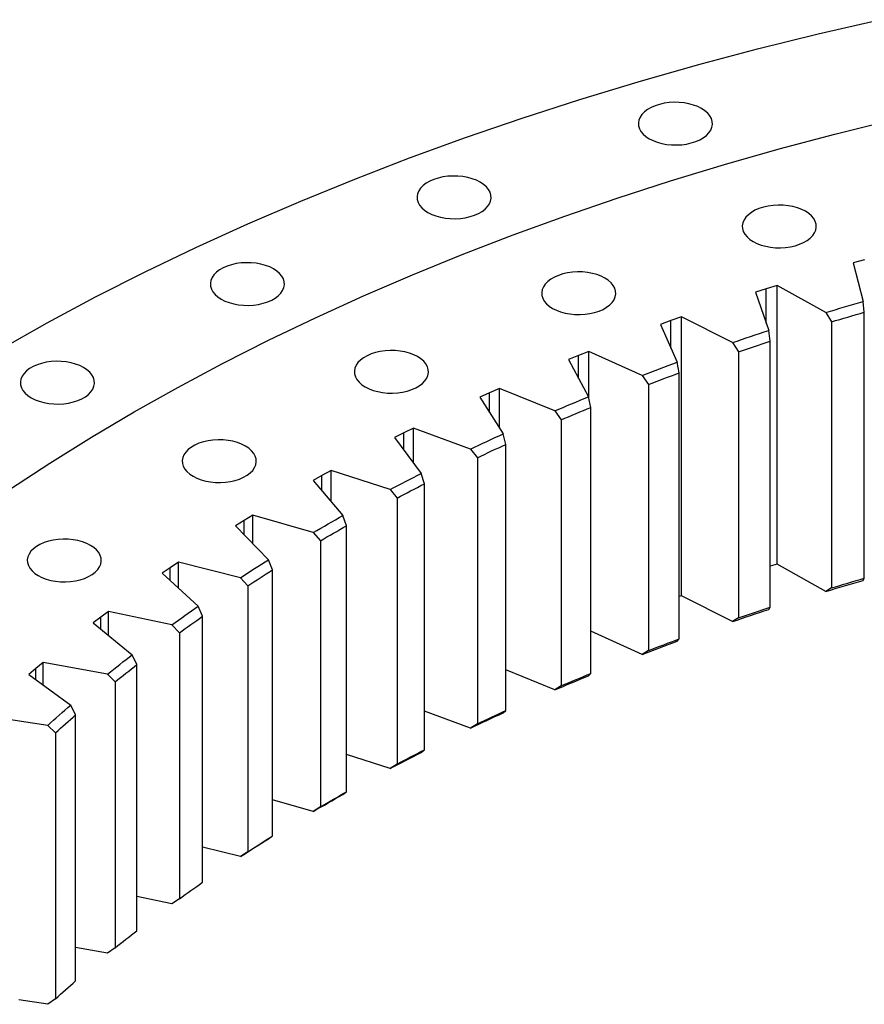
# Model space of a CAD drawing. Header units: millimetres. Extents: x -18 to 14774, y 15943 to 25639.
# Tile 15 of 20: x 8814 to 9258, y 21007 to 21526. Entities that reach past the tile are written whole.
import ezdxf

# ---------------------------------------------------------------- set-up
doc = ezdxf.new("R2010")
doc.units = ezdxf.units.MM
doc.header["$LTSCALE"] = 50

msp = doc.modelspace()

# ---------------------------------------------------------------- linework, layer by layer
at = {"color": 7, "linetype": 'Continuous', "lineweight": 25}
for p, q in [((9258.45, 21399.14), (9252.58, 21397.48)), ((9252.58, 21397.48), (9257.76, 21377.15)), ((9206.8, 21383.85), (9201.09, 21382.01)), ((9212.56, 21385.63), (9206.8, 21383.85)), ((9238.14, 21371.34), (9212.56, 21385.63)), ((9212.56, 21238.74), (9212.56, 21385.63)), ((9201.09, 21382.01), (9208.09, 21361.86)), ((9258.37, 21371.47), (9257.76, 21377.15)), ((9162.19, 21368.99), (9156.6, 21367.03)), ((9189.02, 21355.48), (9162.19, 21368.99)), ((9162.19, 21222.09), (9162.19, 21368.99)), ((9238.14, 21371.34), (9241.17, 21366.38)), ((9258.37, 21231.32), (9258.37, 21371.47)), ((9156.6, 21367.03), (9151.05, 21365.03)), ((9151.05, 21365.03), (9159.86, 21345.12)), ((9241.17, 21366.38), (9241.17, 21226.23)), ((9208.92, 21356.21), (9208.09, 21361.86)), ((9189.02, 21355.48), (9192.19, 21350.61)), ((9208.92, 21216.07), (9208.92, 21356.21)), ((9107.97, 21348.74), (9102.62, 21346.57)), ((9113.38, 21350.85), (9107.97, 21348.74)), ((9141.39, 21338.17), (9113.38, 21350.85)), ((9113.38, 21326.13), (9113.38, 21350.85)), ((9192.19, 21350.61), (9192.19, 21210.46)), ((9102.62, 21346.57), (9113.2, 21326.95)), ((9160.9, 21339.49), (9159.86, 21345.12)), ((9141.39, 21338.17), (9144.71, 21333.4)), ((9160.9, 21199.35), (9160.9, 21339.49)), ((9066.27, 21331.28), (9061.06, 21329)), ((9095.38, 21319.45), (9066.27, 21331.28)), ((9066.27, 21310.47), (9066.27, 21331.28)), ((9144.71, 21333.4), (9144.71, 21193.25)), ((9061.06, 21329), (9055.91, 21326.68)), ((9055.91, 21326.68), (9068.24, 21307.4)), ((9114.45, 21321.36), (9113.2, 21326.95)), ((9114.45, 21181.21), (9114.45, 21321.36)), ((9095.38, 21319.45), (9098.83, 21314.79)), ((9020.98, 21310.33), (9015.98, 21307.9)), ((9051.12, 21299.38), (9020.98, 21310.33)), ((9020.98, 21292.06), (9020.98, 21310.33)), ((9098.83, 21314.79), (9098.83, 21174.64)), ((9015.98, 21307.9), (9011.05, 21305.42)), ((9011.05, 21305.42), (9025.1, 21286.54)), ((9069.7, 21301.85), (9068.24, 21307.4)), ((9069.7, 21161.71), (9069.7, 21301.85)), ((9051.12, 21299.38), (9054.68, 21294.82)), ((9054.68, 21294.82), (9054.68, 21154.67)), ((8972.86, 21285.46), (8968.16, 21282.84)), ((8977.64, 21288.04), (8972.86, 21285.46)), ((9008.72, 21278.02), (8977.64, 21288.04)), ((8977.64, 21271.73), (8977.64, 21288.04)), ((9026.76, 21281.04), (9025.1, 21286.54)), ((8968.16, 21282.84), (8983.89, 21264.41)), ((9026.76, 21140.89), (9026.76, 21281.04)), ((9008.72, 21278.02), (9012.4, 21273.56)), ((9012.4, 21273.56), (9012.4, 21133.42)), ((8936.36, 21264.49), (8931.82, 21261.77)), ((8968.3, 21255.41), (8936.36, 21264.49)), ((8936.36, 21249.71), (8936.36, 21264.49)), ((8985.75, 21258.96), (8983.89, 21264.41)), ((8931.82, 21261.77), (8927.36, 21259.01)), ((8927.36, 21259.01), (8944.72, 21241.07)), ((8985.75, 21118.81), (8985.75, 21258.96)), ((8968.3, 21255.41), (8972.08, 21251.07)), ((8972.08, 21251.07), (8972.08, 21110.92)), ((9258.45, 21252.25), (9258.37, 21252.22)), ((8897.25, 21239.73), (8892.96, 21236.88)), ((8929.96, 21231.62), (8897.25, 21239.73)), ((8897.25, 21226.19), (8897.25, 21239.73)), ((8946.78, 21235.68), (8944.72, 21241.07)), ((9212.56, 21238.74), (9208.92, 21237.61)), ((9238.14, 21224.36), (9212.56, 21238.74)), ((8892.96, 21236.88), (8888.75, 21233.99)), ((8888.75, 21233.99), (8907.71, 21216.59)), ((8946.78, 21095.53), (8946.78, 21235.68)), ((8929.96, 21231.62), (8933.83, 21227.39)), ((8933.83, 21227.39), (8933.83, 21087.24)), ((9257.76, 21230.17), (9258.37, 21231.32)), ((9241.17, 21226.23), (9238.14, 21224.36)), ((9162.19, 21222.09), (9160.9, 21221.64)), ((9189.02, 21208.5), (9162.19, 21222.09)), ((8860.42, 21213.83), (8856.4, 21210.86)), ((8893.82, 21206.71), (8860.42, 21213.83)), ((8860.42, 21201.31), (8860.42, 21213.83)), ((8909.95, 21211.27), (8907.71, 21216.59)), ((9208.09, 21214.89), (9208.92, 21216.07)), ((8856.4, 21210.86), (8852.45, 21207.85)), ((8852.45, 21207.85), (8872.94, 21191.04)), ((8893.82, 21206.71), (8897.77, 21202.6)), ((8909.95, 21071.12), (8909.95, 21211.27)), ((9192.19, 21210.46), (9189.02, 21208.5)), ((8897.77, 21202.6), (8897.77, 21062.45)), ((9141.39, 21191.19), (9114.45, 21203.47)), ((9159.86, 21198.14), (9160.9, 21199.35)), ((8875.37, 21185.79), (8872.94, 21191.04)), ((9144.71, 21193.25), (9141.39, 21191.19)), ((8825.97, 21186.86), (8822.22, 21183.77)), ((8859.96, 21180.76), (8825.97, 21186.86)), ((8825.97, 21175.19), (8825.97, 21186.86)), ((8822.22, 21183.77), (8818.55, 21180.65)), ((8818.55, 21180.65), (8840.53, 21164.48)), ((8859.96, 21180.76), (8863.99, 21176.77)), ((8875.37, 21045.64), (8875.37, 21185.79)), ((9095.38, 21172.48), (9069.7, 21182.99)), ((9113.2, 21179.97), (9114.45, 21181.21)), ((8863.99, 21176.77), (8863.99, 21036.62)), ((9098.83, 21174.64), (9095.38, 21172.48)), ((8843.13, 21159.3), (8840.53, 21164.48)), ((9051.12, 21152.41), (9026.76, 21161.32)), ((9068.24, 21160.42), (9069.7, 21161.71)), ((8828.49, 21153.82), (8793.99, 21158.9)), ((8843.13, 21019.15), (8843.13, 21159.3)), ((8828.49, 21153.82), (8832.57, 21149.95)), ((8832.57, 21149.95), (8832.57, 21009.8)), ((9054.68, 21154.67), (9051.12, 21152.41)), ((9025.09, 21139.56), (9026.76, 21140.89)), ((9008.72, 21131.04), (8985.75, 21138.51)), ((9012.4, 21133.42), (9008.72, 21131.04)), ((8983.88, 21117.43), (8985.75, 21118.81)), ((8968.3, 21108.43), (8946.78, 21114.6)), ((8972.08, 21110.92), (8968.3, 21108.43)), ((8944.72, 21094.09), (8946.78, 21095.53)), ((8929.96, 21084.64), (8909.95, 21089.65)), ((8933.83, 21087.24), (8929.96, 21084.64)), ((8893.82, 21059.73), (8875.37, 21063.71)), ((8897.77, 21062.45), (8893.82, 21059.73)), ((8859.96, 21033.78), (8843.13, 21036.85)), ((8863.99, 21036.62), (8859.96, 21033.78)), ((8832.57, 21009.8), (8828.49, 21006.84)), ((8828.49, 21006.84), (8813.31, 21009.12))]:
    msp.add_line(p, q, dxfattribs=at)
at = {"color": 82, "linetype": 'Continuous', "lineweight": 25}
for p, q in [((9206.8, 21365.57), (9206.8, 21383.85)), ((9156.6, 21352.5), (9156.6, 21367.03)), ((9107.97, 21336.64), (9107.97, 21348.74)), ((9061.06, 21318.63), (9061.06, 21329)), ((9015.98, 21298.79), (9015.98, 21307.9)), ((8972.86, 21277.33), (8972.86, 21285.46)), ((8931.82, 21254.4), (8931.82, 21261.77)), ((8892.96, 21230.13), (8892.96, 21236.88)), ((8856.4, 21204.61), (8856.4, 21210.86)), ((8822.22, 21177.95), (8822.22, 21183.77))]:
    msp.add_line(p, q, dxfattribs=at)
at = {"color": 7, "linetype": 'Continuous', "lineweight": 25, "flags": 128}
for points in [[(8803.16, 21351.91), (8828.08, 21365.92), (8853.62, 21379.54), (8879.76, 21392.78), (8906.5, 21405.62), (8933.82, 21418.05), (8961.68, 21430.06), (8990.09, 21441.65), (9019, 21452.81), (9048.42, 21463.52), (9078.31, 21473.79), (9108.65, 21483.6), (9139.43, 21492.94), (9170.62, 21501.82), (9202.21, 21510.23), (9234.16, 21518.15), (9266.46, 21525.59)], [(9145.16, 21462.87), (9147.17, 21461.86), (9149.39, 21461.01), (9151.8, 21460.35), (9154.33, 21459.89), (9156.96, 21459.63), (9159.62, 21459.58), (9162.26, 21459.73), (9164.85, 21460.1), (9167.33, 21460.66), (9169.65, 21461.41), (9171.77, 21462.34), (9173.65, 21463.43), (9175.26, 21464.65), (9176.56, 21465.99), (9177.54, 21467.42), (9178.17, 21468.91), (9178.44, 21470.44), (9178.35, 21471.98), (9177.9, 21473.49), (9177.09, 21474.96), (9175.95, 21476.34), (9174.49, 21477.63), (9172.74, 21478.79), (9170.73, 21479.8), (9168.51, 21480.64), (9166.1, 21481.3), (9163.57, 21481.76), (9160.95, 21482.02), (9158.29, 21482.08), (9155.64, 21481.92), (9153.05, 21481.56), (9150.58, 21480.99), (9148.26, 21480.24), (9146.14, 21479.31), (9144.25, 21478.22), (9142.65, 21477), (9141.34, 21475.66), (9140.36, 21474.23), (9139.73, 21472.74), (9139.46, 21471.21), (9139.55, 21469.67), (9140.01, 21468.16), (9140.81, 21466.7), (9141.95, 21465.31), (9143.41, 21464.02), (9145.16, 21462.87)], [(8808.4, 21278.02), (8829.6, 21291.98), (8851.43, 21305.62), (8873.88, 21318.91), (8896.91, 21331.87), (8920.53, 21344.47), (8944.71, 21356.71), (8969.44, 21368.59), (8994.69, 21380.08), (9020.46, 21391.19), (9046.73, 21401.9), (9073.47, 21412.22), (9100.67, 21422.13), (9128.31, 21431.62), (9156.37, 21440.69), (9184.83, 21449.34), (9213.67, 21457.55), (9242.88, 21465.32), (9272.43, 21472.65)], [(9028.63, 21424.03), (9030.64, 21423.02), (9032.87, 21422.17), (9035.27, 21421.52), (9037.81, 21421.05), (9040.43, 21420.79), (9043.09, 21420.74), (9045.74, 21420.89), (9048.32, 21421.26), (9050.8, 21421.82), (9053.12, 21422.57), (9055.24, 21423.5), (9057.12, 21424.59), (9058.73, 21425.81), (9060.03, 21427.15), (9061.01, 21428.58), (9061.64, 21430.07), (9061.91, 21431.6), (9061.82, 21433.14), (9061.37, 21434.65), (9060.56, 21436.12), (9059.42, 21437.5), (9057.96, 21438.79), (9056.21, 21439.95), (9054.21, 21440.96), (9051.98, 21441.8), (9049.58, 21442.46), (9047.04, 21442.92), (9044.42, 21443.19), (9041.76, 21443.24), (9039.11, 21443.08), (9036.52, 21442.72), (9034.05, 21442.15), (9031.73, 21441.4), (9029.61, 21440.47), (9027.73, 21439.39), (9026.12, 21438.16), (9024.81, 21436.82), (9023.84, 21435.39), (9023.21, 21433.9), (9022.93, 21432.37), (9023.02, 21430.84), (9023.48, 21429.32), (9024.28, 21427.86), (9025.43, 21426.47), (9026.88, 21425.19), (9028.63, 21424.03)], [(9199.87, 21408.71), (9201.87, 21407.7), (9204.1, 21406.86), (9206.5, 21406.2), (9209.04, 21405.74), (9211.66, 21405.48), (9214.32, 21405.42), (9216.97, 21405.58), (9219.56, 21405.94), (9222.03, 21406.51), (9224.35, 21407.26), (9226.47, 21408.19), (9228.35, 21409.28), (9229.96, 21410.5), (9231.27, 21411.84), (9232.24, 21413.27), (9232.87, 21414.76), (9233.15, 21416.29), (9233.05, 21417.83), (9232.6, 21419.34), (9231.8, 21420.8), (9230.65, 21422.19), (9229.19, 21423.48), (9227.45, 21424.63), (9225.44, 21425.64), (9223.21, 21426.49), (9220.81, 21427.15), (9218.27, 21427.61), (9215.65, 21427.87), (9212.99, 21427.92), (9210.34, 21427.77), (9207.76, 21427.4), (9205.28, 21426.84), (9202.96, 21426.09), (9200.84, 21425.16), (9198.96, 21424.07), (9197.35, 21422.85), (9196.05, 21421.51), (9195.07, 21420.08), (9194.44, 21418.59), (9194.17, 21417.06), (9194.26, 21415.52), (9194.71, 21414.01), (9195.52, 21412.54), (9196.66, 21411.16), (9198.12, 21409.87), (9199.87, 21408.71)], [(8919.78, 21378.37), (8921.78, 21377.36), (8924.01, 21376.52), (8926.41, 21375.86), (8928.95, 21375.39), (8931.57, 21375.13), (8934.23, 21375.08), (8936.88, 21375.24), (8939.46, 21375.6), (8941.94, 21376.16), (8944.26, 21376.92), (8946.38, 21377.85), (8948.26, 21378.93), (8949.87, 21380.16), (8951.17, 21381.49), (8952.15, 21382.92), (8952.78, 21384.42), (8953.05, 21385.95), (8952.96, 21387.48), (8952.51, 21388.99), (8951.71, 21390.46), (8950.56, 21391.85), (8949.1, 21393.13), (8947.35, 21394.29), (8945.35, 21395.3), (8943.12, 21396.14), (8940.72, 21396.8), (8938.18, 21397.27), (8935.56, 21397.53), (8932.9, 21397.58), (8930.25, 21397.42), (8927.67, 21397.06), (8925.19, 21396.5), (8922.87, 21395.74), (8920.75, 21394.81), (8918.87, 21393.73), (8917.26, 21392.5), (8915.95, 21391.16), (8914.98, 21389.74), (8914.35, 21388.24), (8914.08, 21386.71), (8914.17, 21385.18), (8914.62, 21383.66), (8915.42, 21382.2), (8916.57, 21380.81), (8918.03, 21379.53), (8919.78, 21378.37)], [(9094.26, 21373.52), (9096.27, 21372.51), (9098.49, 21371.66), (9100.9, 21371), (9103.43, 21370.54), (9106.06, 21370.28), (9108.72, 21370.23), (9111.36, 21370.38), (9113.95, 21370.75), (9116.43, 21371.31), (9118.75, 21372.06), (9120.87, 21372.99), (9122.75, 21374.08), (9124.36, 21375.3), (9125.66, 21376.64), (9126.64, 21378.07), (9127.27, 21379.56), (9127.54, 21381.09), (9127.45, 21382.63), (9127, 21384.14), (9126.19, 21385.61), (9125.05, 21386.99), (9123.59, 21388.28), (9121.84, 21389.44), (9119.83, 21390.45), (9117.61, 21391.29), (9115.21, 21391.95), (9112.67, 21392.41), (9110.05, 21392.67), (9107.39, 21392.73), (9104.74, 21392.57), (9102.15, 21392.21), (9099.68, 21391.64), (9097.36, 21390.89), (9095.24, 21389.96), (9093.35, 21388.87), (9091.75, 21387.65), (9090.44, 21386.31), (9089.47, 21384.88), (9088.84, 21383.39), (9088.56, 21381.86), (9088.65, 21380.32), (9089.11, 21378.81), (9089.91, 21377.35), (9091.05, 21375.96), (9092.51, 21374.67), (9094.26, 21373.52)], [(9238.14, 21371.34), (9240.58, 21372.08), (9243.03, 21372.81), (9245.47, 21373.54), (9247.92, 21374.27), (9250.38, 21374.99), (9252.83, 21375.72), (9255.29, 21376.43), (9257.76, 21377.15)], [(9241.17, 21366.38), (9243.31, 21367.03), (9245.45, 21367.67), (9247.6, 21368.31), (9249.75, 21368.95), (9251.9, 21369.58), (9254.05, 21370.22), (9256.21, 21370.85), (9258.37, 21371.47)], [(9189.02, 21355.48), (9191.39, 21356.29), (9193.77, 21357.1), (9196.14, 21357.9), (9198.53, 21358.7), (9200.91, 21359.5), (9203.3, 21360.29), (9205.69, 21361.08), (9208.09, 21361.86)], [(9192.19, 21350.61), (9194.28, 21351.32), (9196.36, 21352.03), (9198.44, 21352.73), (9200.53, 21353.44), (9202.63, 21354.13), (9204.72, 21354.83), (9206.82, 21355.52), (9208.92, 21356.21)], [(8995.61, 21332.14), (8997.62, 21331.13), (8999.84, 21330.29), (9002.24, 21329.63), (9004.78, 21329.16), (9007.4, 21328.9), (9010.06, 21328.85), (9012.71, 21329), (9015.3, 21329.37), (9017.77, 21329.93), (9020.09, 21330.69), (9022.21, 21331.61), (9024.1, 21332.7), (9025.7, 21333.92), (9027.01, 21335.26), (9027.98, 21336.69), (9028.61, 21338.19), (9028.89, 21339.71), (9028.8, 21341.25), (9028.34, 21342.76), (9027.54, 21344.23), (9026.4, 21345.62), (9024.94, 21346.9), (9023.19, 21348.06), (9021.18, 21349.07), (9018.95, 21349.91), (9016.55, 21350.57), (9014.01, 21351.04), (9011.39, 21351.3), (9008.73, 21351.35), (9006.08, 21351.19), (9003.5, 21350.83), (9001.02, 21350.26), (8998.7, 21349.51), (8996.58, 21348.58), (8994.7, 21347.5), (8993.09, 21346.27), (8991.79, 21344.93), (8990.81, 21343.5), (8990.18, 21342.01), (8989.91, 21340.48), (8990, 21338.95), (8990.45, 21337.43), (8991.26, 21335.97), (8992.4, 21334.58), (8993.86, 21333.3), (8995.61, 21332.14)], [(8819.78, 21326.39), (8821.79, 21325.38), (8824.01, 21324.54), (8826.42, 21323.88), (8828.95, 21323.42), (8831.58, 21323.16), (8834.24, 21323.1), (8836.88, 21323.26), (8839.47, 21323.62), (8841.95, 21324.19), (8844.26, 21324.94), (8846.39, 21325.87), (8848.27, 21326.96), (8849.88, 21328.18), (8851.18, 21329.52), (8852.16, 21330.95), (8852.79, 21332.44), (8853.06, 21333.97), (8852.97, 21335.5), (8852.52, 21337.02), (8851.71, 21338.48), (8850.57, 21339.87), (8849.11, 21341.16), (8847.36, 21342.31), (8845.35, 21343.32), (8843.13, 21344.17), (8840.72, 21344.83), (8838.19, 21345.29), (8835.56, 21345.55), (8832.9, 21345.6), (8830.26, 21345.45), (8827.67, 21345.08), (8825.2, 21344.52), (8822.88, 21343.77), (8820.75, 21342.84), (8818.87, 21341.75), (8817.26, 21340.53), (8815.96, 21339.19), (8814.98, 21337.76), (8814.35, 21336.27), (8814.08, 21334.74), (8814.17, 21333.2), (8814.62, 21331.69), (8815.43, 21330.22), (8816.57, 21328.84), (8818.03, 21327.55), (8819.78, 21326.39)], [(9141.39, 21338.17), (9143.69, 21339.05), (9145.99, 21339.92), (9148.29, 21340.8), (9150.59, 21341.67), (9152.9, 21342.54), (9155.22, 21343.4), (9157.54, 21344.26), (9159.86, 21345.12)], [(9144.71, 21333.4), (9146.72, 21334.17), (9148.74, 21334.94), (9150.76, 21335.7), (9152.78, 21336.47), (9154.8, 21337.23), (9156.83, 21337.99), (9158.87, 21338.74), (9160.9, 21339.49)], [(9095.38, 21319.45), (9097.6, 21320.4), (9099.81, 21321.34), (9102.03, 21322.29), (9104.26, 21323.22), (9106.49, 21324.16), (9108.72, 21325.09), (9110.96, 21326.02), (9113.2, 21326.95)], [(9098.83, 21314.79), (9100.77, 21315.62), (9102.71, 21316.44), (9104.66, 21317.27), (9106.61, 21318.09), (9108.57, 21318.91), (9110.53, 21319.73), (9112.49, 21320.55), (9114.45, 21321.36)], [(9051.12, 21299.38), (9053.24, 21300.4), (9055.37, 21301.41), (9057.51, 21302.41), (9059.64, 21303.42), (9061.79, 21304.42), (9063.93, 21305.42), (9066.08, 21306.41), (9068.24, 21307.4)], [(8904.99, 21285.03), (8906.99, 21284.02), (8909.22, 21283.18), (8911.62, 21282.52), (8914.16, 21282.06), (8916.78, 21281.8), (8919.44, 21281.74), (8922.09, 21281.9), (8924.68, 21282.26), (8927.15, 21282.83), (8929.47, 21283.58), (8931.59, 21284.51), (8933.47, 21285.6), (8935.08, 21286.82), (8936.39, 21288.16), (8937.36, 21289.59), (8937.99, 21291.08), (8938.27, 21292.61), (8938.17, 21294.15), (8937.72, 21295.66), (8936.92, 21297.12), (8935.77, 21298.51), (8934.31, 21299.8), (8932.57, 21300.95), (8930.56, 21301.96), (8928.33, 21302.81), (8925.93, 21303.47), (8923.39, 21303.93), (8920.77, 21304.19), (8918.11, 21304.24), (8915.46, 21304.09), (8912.88, 21303.72), (8910.4, 21303.16), (8908.08, 21302.41), (8905.96, 21301.48), (8904.08, 21300.39), (8902.47, 21299.17), (8901.17, 21297.83), (8900.19, 21296.4), (8899.56, 21294.91), (8899.29, 21293.38), (8899.38, 21291.84), (8899.83, 21290.33), (8900.64, 21288.86), (8901.78, 21287.48), (8903.24, 21286.19), (8904.99, 21285.03)], [(9054.68, 21294.82), (9056.55, 21295.71), (9058.42, 21296.6), (9060.29, 21297.48), (9062.16, 21298.36), (9064.04, 21299.24), (9065.92, 21300.11), (9067.81, 21300.98), (9069.7, 21301.85)], [(9008.72, 21278.02), (9010.75, 21279.09), (9012.79, 21280.16), (9014.83, 21281.23), (9016.87, 21282.3), (9018.92, 21283.36), (9020.97, 21284.42), (9023.03, 21285.48), (9025.1, 21286.54)], [(9012.4, 21273.56), (9014.18, 21274.51), (9015.96, 21275.45), (9017.75, 21276.38), (9019.55, 21277.32), (9021.34, 21278.25), (9023.15, 21279.18), (9024.95, 21280.11), (9026.76, 21281.04)], [(8968.3, 21255.41), (8970.23, 21256.54), (8972.17, 21257.67), (8974.11, 21258.8), (8976.05, 21259.93), (8978, 21261.05), (8979.96, 21262.17), (8981.92, 21263.29), (8983.89, 21264.41)], [(8972.08, 21251.07), (8973.77, 21252.06), (8975.47, 21253.05), (8977.17, 21254.04), (8978.88, 21255.03), (8980.59, 21256.02), (8982.31, 21257), (8984.02, 21257.98), (8985.75, 21258.96)], [(8823.39, 21232.72), (8825.4, 21231.71), (8827.62, 21230.87), (8830.03, 21230.21), (8832.56, 21229.74), (8835.19, 21229.48), (8837.85, 21229.43), (8840.49, 21229.59), (8843.08, 21229.95), (8845.56, 21230.51), (8847.88, 21231.27), (8850, 21232.19), (8851.88, 21233.28), (8853.49, 21234.51), (8854.79, 21235.84), (8855.77, 21237.27), (8856.4, 21238.77), (8856.67, 21240.3), (8856.58, 21241.83), (8856.13, 21243.34), (8855.32, 21244.81), (8854.18, 21246.2), (8852.72, 21247.48), (8850.97, 21248.64), (8848.96, 21249.65), (8846.74, 21250.49), (8844.33, 21251.15), (8841.8, 21251.62), (8839.18, 21251.88), (8836.52, 21251.93), (8833.87, 21251.77), (8831.28, 21251.41), (8828.81, 21250.85), (8826.49, 21250.09), (8824.37, 21249.16), (8822.48, 21248.08), (8820.88, 21246.85), (8819.57, 21245.51), (8818.59, 21244.08), (8817.96, 21242.59), (8817.69, 21241.06), (8817.78, 21239.53), (8818.24, 21238.01), (8819.04, 21236.55), (8820.18, 21235.16), (8821.64, 21233.88), (8823.39, 21232.72)], [(8929.96, 21231.62), (8931.79, 21232.81), (8933.62, 21234), (8935.46, 21235.18), (8937.3, 21236.37), (8939.15, 21237.55), (8941, 21238.72), (8942.86, 21239.9), (8944.72, 21241.07)], [(8933.83, 21227.39), (8935.44, 21228.44), (8937.04, 21229.48), (8938.66, 21230.52), (8940.27, 21231.55), (8941.89, 21232.59), (8943.52, 21233.62), (8945.14, 21234.65), (8946.78, 21235.68)], [(9238.14, 21224.36), (9240.58, 21225.1), (9243.03, 21225.84), (9245.47, 21226.57), (9247.92, 21227.29), (9250.38, 21228.02), (9252.83, 21228.74), (9255.29, 21229.46), (9257.76, 21230.17)], [(9241.17, 21226.23), (9243.31, 21226.88), (9245.45, 21227.52), (9247.6, 21228.16), (9249.75, 21228.8), (9251.9, 21229.44), (9254.05, 21230.07), (9256.21, 21230.7), (9258.37, 21231.32)], [(8893.82, 21206.71), (8895.54, 21207.96), (8897.26, 21209.2), (8898.99, 21210.44), (8900.72, 21211.67), (8902.46, 21212.91), (8904.2, 21214.14), (8905.95, 21215.37), (8907.71, 21216.59)], [(9189.02, 21208.5), (9191.39, 21209.31), (9193.77, 21210.12), (9196.14, 21210.92), (9198.53, 21211.72), (9200.91, 21212.52), (9203.3, 21213.31), (9205.69, 21214.1), (9208.09, 21214.89)], [(9192.19, 21210.46), (9194.28, 21211.17), (9196.36, 21211.88), (9198.44, 21212.59), (9200.53, 21213.29), (9202.63, 21213.99), (9204.72, 21214.68), (9206.82, 21215.38), (9208.92, 21216.07)], [(8897.77, 21202.6), (8899.28, 21203.69), (8900.79, 21204.78), (8902.31, 21205.87), (8903.83, 21206.95), (8905.35, 21208.03), (8906.88, 21209.11), (8908.41, 21210.19), (8909.95, 21211.27)], [(9141.39, 21191.19), (9143.69, 21192.07), (9145.98, 21192.95), (9148.29, 21193.82), (9150.59, 21194.69), (9152.9, 21195.56), (9155.22, 21196.42), (9157.54, 21197.28), (9159.86, 21198.14)], [(9144.71, 21193.25), (9146.72, 21194.02), (9148.74, 21194.79), (9150.76, 21195.56), (9152.78, 21196.32), (9154.8, 21197.08), (9156.83, 21197.84), (9158.87, 21198.59), (9160.9, 21199.35)], [(8859.96, 21180.76), (8861.57, 21182.05), (8863.18, 21183.34), (8864.79, 21184.63), (8866.41, 21185.92), (8868.03, 21187.2), (8869.67, 21188.48), (8871.3, 21189.76), (8872.94, 21191.04)], [(8863.99, 21176.77), (8865.39, 21177.9), (8866.81, 21179.03), (8868.22, 21180.16), (8869.64, 21181.29), (8871.07, 21182.42), (8872.5, 21183.54), (8873.93, 21184.67), (8875.37, 21185.79)], [(9098.83, 21174.64), (9100.77, 21175.47), (9102.71, 21176.3), (9104.66, 21177.12), (9106.61, 21177.94), (9108.57, 21178.76), (9110.53, 21179.58), (9112.49, 21180.4), (9114.45, 21181.21)], [(9095.38, 21172.48), (9097.59, 21173.42), (9099.81, 21174.37), (9102.03, 21175.31), (9104.26, 21176.25), (9106.49, 21177.18), (9108.72, 21178.12), (9110.96, 21179.04), (9113.2, 21179.97)], [(8828.49, 21153.82), (8829.97, 21155.16), (8831.46, 21156.5), (8832.96, 21157.83), (8834.46, 21159.17), (8835.97, 21160.5), (8837.48, 21161.83), (8839, 21163.16), (8840.53, 21164.48)], [(9051.12, 21152.41), (9053.24, 21153.42), (9055.37, 21154.43), (9057.51, 21155.44), (9059.64, 21156.44), (9061.79, 21157.44), (9063.93, 21158.44), (9066.08, 21159.43), (9068.24, 21160.42)], [(9054.68, 21154.67), (9056.55, 21155.56), (9058.42, 21156.45), (9060.29, 21157.33), (9062.16, 21158.21), (9064.04, 21159.09), (9065.92, 21159.96), (9067.81, 21160.83), (9069.7, 21161.71)], [(8832.57, 21149.95), (8833.87, 21151.13), (8835.18, 21152.3), (8836.49, 21153.47), (8837.81, 21154.64), (8839.13, 21155.81), (8840.46, 21156.98), (8841.79, 21158.14), (8843.13, 21159.3)], [(9008.72, 21131.04), (9010.75, 21132.11), (9012.78, 21133.19), (9014.82, 21134.26), (9016.87, 21135.32), (9018.92, 21136.39), (9020.97, 21137.45), (9023.03, 21138.5), (9025.09, 21139.56)], [(9012.4, 21133.42), (9014.18, 21134.36), (9015.96, 21135.3), (9017.75, 21136.23), (9019.55, 21137.17), (9021.34, 21138.1), (9023.15, 21139.03), (9024.95, 21139.96), (9026.76, 21140.89)], [(8972.08, 21110.92), (8973.77, 21111.91), (8975.47, 21112.9), (8977.17, 21113.89), (8978.88, 21114.88), (8980.59, 21115.87), (8982.31, 21116.85), (8984.02, 21117.83), (8985.75, 21118.81)], [(8968.3, 21108.43), (8970.23, 21109.57), (8972.16, 21110.7), (8974.11, 21111.83), (8976.05, 21112.95), (8978, 21114.08), (8979.96, 21115.2), (8981.92, 21116.31), (8983.88, 21117.43)], [(8929.96, 21084.64), (8931.79, 21085.83), (8933.62, 21087.02), (8935.46, 21088.21), (8937.3, 21089.39), (8939.15, 21090.57), (8941, 21091.75), (8942.86, 21092.92), (8944.72, 21094.09)], [(8933.83, 21087.24), (8935.44, 21088.29), (8937.04, 21089.33), (8938.66, 21090.37), (8940.27, 21091.4), (8941.89, 21092.44), (8943.52, 21093.47), (8945.14, 21094.5), (8946.78, 21095.53)], [(8897.77, 21062.45), (8899.28, 21063.54), (8900.79, 21064.63), (8902.31, 21065.72), (8903.83, 21066.8), (8905.35, 21067.89), (8906.88, 21068.97), (8908.41, 21070.04), (8909.95, 21071.12)], [(8863.99, 21036.62), (8865.39, 21037.75), (8866.81, 21038.88), (8868.22, 21040.01), (8869.64, 21041.14), (8871.07, 21042.27), (8872.5, 21043.39), (8873.93, 21044.52), (8875.37, 21045.64)], [(8832.57, 21009.8), (8833.87, 21010.98), (8835.18, 21012.15), (8836.49, 21013.32), (8837.81, 21014.49), (8839.13, 21015.66), (8840.46, 21016.83), (8841.79, 21017.99), (8843.13, 21019.15)]]:
    msp.add_lwpolyline(points, dxfattribs=at)

doc.saveas('drawing.dxf')
